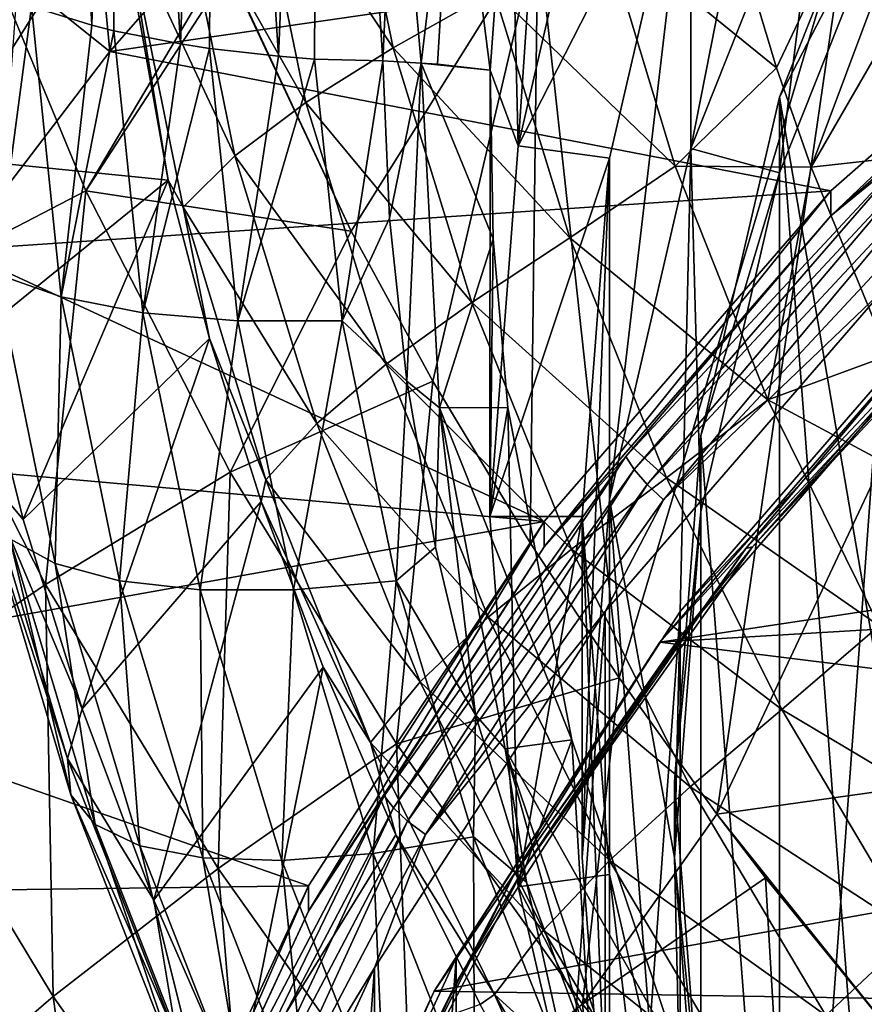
# Model space of a CAD drawing. Header units: metres. Extents: x -81 to 81, y -160 to 24.
# Tile 11 of 256: x -8.77 to -6.49, y -145.27 to -142.6. Entities that reach past the tile are written whole.
import ezdxf

# ---------------------------------------------------------------- set-up
doc = ezdxf.new("R2010")
doc.units = ezdxf.units.M
doc.layers.add('solid_501850_SW0001', color=7, linetype='CONTINUOUS')

msp = doc.modelspace()

# ---------------------------------------------------------------- linework, layer by layer
at = {"layer": 'solid_501850_SW0001'}
for points in [[(-8.725348, -139.866013, 182.1577), (-8.740546, -142.567612, 183.140182), (-8.577638, -142.617996, 182.993088)], [(-8.502804, -139.936127, 181.967865), (-8.725348, -139.866013, 182.1577), (-8.577638, -142.617996, 182.993088)], [(-8.502804, -139.936127, 181.967865), (-8.577638, -142.617996, 182.993088), (-8.517499, -142.63298, 182.948715)], [(-8.502804, -139.936127, 181.967865), (-8.517499, -142.63298, 182.948715), (-8.337439, -142.6689, 182.840332)], [(-8.244356, -139.989792, 181.823608), (-8.502804, -139.936127, 181.967865), (-8.337439, -142.6689, 182.840332)], [(-8.244356, -139.989792, 181.823608), (-8.337439, -142.6689, 182.840332), (-8.25878, -142.681015, 182.802795)], [(-8.244356, -139.989792, 181.823608), (-8.25878, -142.681015, 182.802795), (-8.071955, -142.702393, 182.733826)], [(-7.960397, -140.024872, 181.730774), (-8.244356, -139.989792, 181.823608), (-8.071955, -142.702393, 182.733826)], [(-7.960397, -140.024872, 181.730774), (-8.071955, -142.702393, 182.733826), (-7.974347, -142.709991, 182.708084)], [(-7.960397, -140.024872, 181.730774), (-7.974347, -142.709991, 182.708084), (-7.790071, -142.715012, 182.675888)], [(-7.754667, -141.946381, 182.392761), (-7.960397, -140.024872, 181.730774), (-7.790071, -142.715012, 182.675888)], [(-5.33024, -140.750763, 187.542801), (-5.768924, -142.906677, 188.044479), (-6.630398, -143.002289, 187.936356)], [(-5.802163, -140.789658, 187.478516), (-5.33024, -140.750763, 187.542801), (-6.630398, -143.002289, 187.936356)], [(-6.724432, -142.733627, 187.84816), (-6.836252, -142.360626, 187.727325), (-5.802163, -140.789658, 187.478516)], [(-6.724432, -142.733627, 187.84816), (-5.802163, -140.789658, 187.478516), (-6.630398, -143.002289, 187.936356)], [(-8.528535, -142.68924, 163.962311), (-9.603075, -141.830002, 164.417572), (-8.705937, -140.831268, 164.054062)], [(-8.082276, -142.178253, 163.776321), (-8.528535, -142.68924, 163.962311), (-8.705937, -140.831268, 164.054062)], [(-6.956289, -142.951843, 176.402344), (-6.594822, -141.117737, 178.608063), (-6.9563, -142.028427, 178.939529)], [(-6.956289, -142.951843, 176.402344), (-6.59481, -142.041168, 176.070892), (-6.594822, -141.117737, 178.608063)], [(-7.311496, -141.288437, 182.059448), (-7.445682, -142.008957, 182.330887), (-7.42366, -142.944901, 179.273102)], [(-7.311496, -141.288437, 182.059448), (-7.42366, -142.944901, 179.273102), (-7.196192, -141.962296, 178.915466)], [(-8.528535, -142.68924, 163.962311), (-8.938349, -143.226639, 164.157898), (-9.603075, -141.830002, 164.417572)], [(-6.367385, -142.138718, 176.1064), (-6.716434, -142.812866, 176.990265), (-6.367367, -141.933472, 176.670197)], [(-6.4, -144.666138, 177.66481), (-6.367367, -141.933472, 176.670197), (-6.716434, -142.812866, 176.990265)], [(-7.685777, -142.720993, 182.659897), (-7.754667, -141.946381, 182.392761), (-7.790071, -142.715012, 182.675888)], [(-7.596982, -141.973526, 182.373703), (-7.754667, -141.946381, 182.392761), (-7.685777, -142.720993, 182.659897)], [(-7.90874, -141.968567, 187.131699), (-7.761749, -142.679596, 187.3647), (-8.149627, -142.09346, 186.906937)], [(-7.489429, -142.524918, 187.527832), (-7.761749, -142.679596, 187.3647), (-7.90874, -141.968567, 187.131699)], [(-7.596982, -141.973526, 182.373703), (-7.685777, -142.720993, 182.659897), (-7.641578, -142.723984, 182.649597)], [(-7.596982, -141.973526, 182.373703), (-7.641578, -142.723984, 182.649597), (-7.49902, -142.739944, 182.602417)], [(-7.596982, -141.973526, 182.373703), (-7.49902, -142.739944, 182.602417), (-7.445682, -142.008957, 182.330887)], [(-6.9563, -142.028427, 178.939529), (-7.196192, -141.962296, 178.915466), (-7.42366, -142.944901, 179.273102)], [(-7.445682, -142.008957, 182.330887), (-7.49902, -142.739944, 182.602417), (-7.42366, -142.944901, 179.273102)], [(-7.17621, -142.978333, 179.285278), (-6.9563, -142.028427, 178.939529), (-7.42366, -142.944901, 179.273102)], [(-7.176204, -143.901749, 176.748093), (-6.9563, -142.028427, 178.939529), (-7.17621, -142.978333, 179.285278)], [(-7.176204, -143.901749, 176.748093), (-6.956289, -142.951843, 176.402344), (-6.9563, -142.028427, 178.939529)], [(-6.956289, -142.951843, 176.402344), (-6.71645, -143.018127, 176.426468), (-6.59481, -142.041168, 176.070892)], [(-6.59481, -142.041168, 176.070892), (-6.71645, -143.018127, 176.426468), (-6.367385, -142.138718, 176.1064)], [(-8.149627, -142.09346, 186.906937), (-7.998401, -142.827545, 187.149719), (-8.343953, -142.217819, 186.640915)], [(-7.761749, -142.679596, 187.3647), (-7.998401, -142.827545, 187.149719), (-8.149627, -142.09346, 186.906937)], [(-6.367385, -142.138718, 176.1064), (-6.71645, -143.018127, 176.426468), (-6.716434, -142.812866, 176.990265)], [(-5.6798, -142.278397, 163.812775), (-8.528535, -142.68924, 163.962311), (-8.082276, -142.178253, 163.776321)], [(-8.343953, -142.217819, 186.640915), (-8.190146, -142.971588, 186.891907), (-8.485114, -142.341614, 186.343094)], [(-7.998401, -142.827545, 187.149719), (-8.190146, -142.971588, 186.891907), (-8.343953, -142.217819, 186.640915)], [(-6.885378, -144.753815, 192.228317), (-5.68948, -142.20874, 191.730637), (-6.527318, -142.290649, 191.635193)], [(-6.885378, -144.753815, 192.228317), (-5.848723, -144.608948, 192.327103), (-5.68948, -142.20874, 191.730637)], [(-8.513022, -142.238052, 186.271545), (-8.98087, -142.97641, 184.776566), (-9.041053, -142.520447, 184.614761)], [(-8.513022, -142.238052, 186.271545), (-8.370444, -143.03775, 186.519958), (-8.98087, -142.97641, 184.776566)], [(-8.485114, -142.341614, 186.343094), (-8.370444, -143.03775, 186.519958), (-8.513022, -142.238052, 186.271545)], [(-9.108858, -143.33342, 191.294998), (-8.593609, -143.066422, 191.454239), (-8.91923, -142.281326, 191.171173)], [(-8.91923, -142.281326, 191.171173), (-8.593609, -143.066422, 191.454239), (-8.220117, -142.436996, 191.394104)], [(-5.6798, -142.278397, 163.812775), (-6.57751, -143.066238, 164.099518), (-8.528535, -142.68924, 163.962311)], [(-6.577524, -143.134659, 163.911591), (-6.57751, -143.066238, 164.099518), (-5.6798, -142.278397, 163.812775)], [(-6.577524, -143.134659, 163.911591), (-5.6798, -142.278397, 163.812775), (-5.679791, -142.346802, 163.624832)], [(-7.149799, -144.384766, 192.093704), (-6.527318, -142.290649, 191.635193), (-7.370695, -142.367111, 191.523163)], [(-7.149799, -144.384766, 192.093704), (-6.885378, -144.753815, 192.228317), (-6.527318, -142.290649, 191.635193)], [(-8.485114, -142.341614, 186.343094), (-8.330119, -143.110779, 186.600388), (-8.370444, -143.03775, 186.519958)], [(-8.190146, -142.971588, 186.891907), (-8.330119, -143.110779, 186.600388), (-8.485114, -142.341614, 186.343094)], [(-7.193974, -142.351639, 187.628876), (-6.998976, -143.000061, 187.842133), (-7.489429, -142.524918, 187.527832)], [(-7.193974, -142.351639, 187.628876), (-6.836252, -142.360626, 187.727325), (-6.724432, -142.733627, 187.84816)], [(-7.193974, -142.351639, 187.628876), (-6.724432, -142.733627, 187.84816), (-6.998976, -143.000061, 187.842133)], [(-6.357039, -142.954651, 163.780304), (-6.577524, -143.134659, 163.911591), (-5.679791, -142.346802, 163.624832)], [(-7.875538, -143.175308, 191.656754), (-7.370695, -142.367111, 191.523163), (-8.220117, -142.436996, 191.394104)], [(-7.875538, -143.175308, 191.656754), (-7.654347, -143.582245, 191.802948), (-7.370695, -142.367111, 191.523163)], [(-7.654347, -143.582245, 191.802948), (-7.391297, -144.019028, 191.960831), (-7.370695, -142.367111, 191.523163)], [(-7.391297, -144.019028, 191.960831), (-7.149799, -144.384766, 192.093704), (-7.370695, -142.367111, 191.523163)], [(-8.593609, -143.066422, 191.454239), (-8.206185, -142.470154, 191.405807), (-8.220117, -142.436996, 191.394104)], [(-7.875538, -143.175308, 191.656754), (-8.220117, -142.436996, 191.394104), (-8.206185, -142.470154, 191.405807)], [(-8.593609, -143.066422, 191.454239), (-7.875538, -143.175308, 191.656754), (-8.206185, -142.470154, 191.405807)], [(-7.489429, -142.524918, 187.527832), (-7.284097, -143.193726, 187.751053), (-7.761749, -142.679596, 187.3647)], [(-6.998976, -143.000061, 187.842133), (-7.284097, -143.193726, 187.751053), (-7.489429, -142.524918, 187.527832)], [(-8.78202, -142.551895, 183.185547), (-8.837207, -143.291672, 183.658859), (-8.740546, -142.567612, 183.140182)], [(-8.837207, -143.291672, 183.658859), (-8.660437, -143.353561, 183.423248), (-8.740546, -142.567612, 183.140182)], [(-8.577638, -142.617996, 182.993088), (-8.740546, -142.567612, 183.140182), (-8.660437, -143.353561, 183.423248)], [(-8.577638, -142.617996, 182.993088), (-8.660437, -143.353561, 183.423248), (-8.517499, -142.63298, 182.948715)], [(-8.660437, -143.353561, 183.423248), (-8.439147, -143.39653, 183.223785), (-8.517499, -142.63298, 182.948715)], [(-8.337439, -142.6689, 182.840332), (-8.517499, -142.63298, 182.948715), (-8.439147, -143.39653, 183.223785)], [(-8.337439, -142.6689, 182.840332), (-8.439147, -143.39653, 183.223785), (-8.25878, -142.681015, 182.802795)], [(-8.439147, -143.39653, 183.223785), (-8.182247, -143.418808, 183.068481), (-8.25878, -142.681015, 182.802795)], [(-8.071955, -142.702393, 182.733826), (-8.25878, -142.681015, 182.802795), (-8.182247, -143.418808, 183.068481)], [(-7.761749, -142.679596, 187.3647), (-7.549133, -143.36911, 187.597443), (-7.998401, -142.827545, 187.149719)], [(-7.284097, -143.193726, 187.751053), (-7.549133, -143.36911, 187.597443), (-7.761749, -142.679596, 187.3647)], [(-6.57751, -143.066238, 164.099518), (-8.938349, -143.226639, 164.157898), (-8.528535, -142.68924, 163.962311)], [(-8.071955, -142.702393, 182.733826), (-8.182247, -143.418808, 183.068481), (-7.974347, -142.709991, 182.708084)], [(-8.182247, -143.418808, 183.068481), (-7.900208, -143.418686, 182.963303), (-7.974347, -142.709991, 182.708084)], [(-7.790071, -142.715012, 182.675888), (-7.974347, -142.709991, 182.708084), (-7.900208, -143.418686, 182.963303)], [(-7.772074, -143.140594, 182.831635), (-7.790071, -142.715012, 182.675888), (-7.900208, -143.418686, 182.963303)], [(-7.685777, -142.720993, 182.659897), (-7.790071, -142.715012, 182.675888), (-7.772074, -143.140594, 182.831635)], [(-7.685777, -142.720993, 182.659897), (-7.772074, -143.140594, 182.831635), (-7.724696, -143.582123, 182.992523)], [(-7.636753, -143.653961, 183.003998), (-7.685777, -142.720993, 182.659897), (-7.724696, -143.582123, 182.992523)], [(-7.685777, -142.720993, 182.659897), (-7.491069, -143.196899, 182.771286), (-7.49902, -142.739944, 182.602417)], [(-7.636753, -143.653961, 183.003998), (-7.491069, -143.196899, 182.771286), (-7.685777, -142.720993, 182.659897)], [(-7.685777, -142.720993, 182.659897), (-7.49902, -142.739944, 182.602417), (-7.641578, -142.723984, 182.649597)], [(-6.998976, -143.000061, 187.842133), (-6.724432, -142.733627, 187.84816), (-6.630398, -143.002289, 187.936356)], [(-7.49902, -142.739944, 182.602417), (-7.5, -143.947876, 179.638153), (-7.42366, -142.944901, 179.273102)], [(-7.49902, -142.739944, 182.602417), (-7.491069, -143.196899, 182.771286), (-7.5, -143.947876, 179.638153)], [(-6.71645, -146.519318, 178.33931), (-6.716434, -142.812866, 176.990265), (-6.928733, -143.729889, 177.324036)], [(-6.71645, -143.018127, 176.426468), (-6.928733, -143.729889, 177.324036), (-6.716434, -142.812866, 176.990265)], [(-6.367385, -147.398727, 178.659393), (-6.716434, -142.812866, 176.990265), (-6.71645, -146.519318, 178.33931)], [(-6.4, -144.666138, 177.66481), (-6.716434, -142.812866, 176.990265), (-6.367385, -147.398727, 178.659393)], [(-7.998401, -142.827545, 187.149719), (-7.780549, -143.536224, 187.391037), (-8.190146, -142.971588, 186.891907)], [(-7.549133, -143.36911, 187.597443), (-7.780549, -143.536224, 187.391037), (-7.998401, -142.827545, 187.149719)], [(-6.420991, -143.511993, 188.106033), (-6.630398, -143.002289, 187.936356), (-5.768924, -142.906677, 188.044479)], [(-7.17621, -142.978333, 179.285278), (-7.42366, -142.944901, 179.273102), (-7.5, -143.947876, 179.638153)], [(-8.190146, -142.971588, 186.891907), (-7.968758, -143.696701, 187.140427), (-8.330119, -143.110779, 186.600388)], [(-7.780549, -143.536224, 187.391037), (-7.968758, -143.696701, 187.140427), (-8.190146, -142.971588, 186.891907)], [(-7.176204, -143.901749, 176.748093), (-7.000002, -144.871368, 177.100998), (-6.956289, -142.951843, 176.402344)], [(-6.357039, -142.954651, 163.780304), (-7.132414, -143.785477, 164.082703), (-6.577524, -143.134659, 163.911591)], [(-7.109848, -143.820831, 164.036179), (-7.132414, -143.785477, 164.082703), (-6.357039, -142.954651, 163.780304)], [(-6.336926, -142.99263, 163.734741), (-7.109848, -143.820831, 164.036179), (-6.357039, -142.954651, 163.780304)], [(-6.956289, -142.951843, 176.402344), (-7.000002, -144.871368, 177.100998), (-6.928746, -143.935181, 176.760254)], [(-6.956289, -142.951843, 176.402344), (-6.928746, -143.935181, 176.760254), (-6.71645, -143.018127, 176.426468)], [(-8.370444, -143.03775, 186.519958), (-8.888717, -143.456848, 184.947128), (-8.98087, -142.97641, 184.776566)], [(-7.25, -143.947922, 179.638168), (-7.17621, -142.978333, 179.285278), (-7.5, -143.947876, 179.638153)], [(-6.998976, -143.000061, 187.842133), (-6.747972, -143.631897, 188.054794), (-7.284097, -143.193726, 187.751053)], [(-7.25, -144.871338, 177.100983), (-7.17621, -142.978333, 179.285278), (-7.25, -143.947922, 179.638168)], [(-7.25, -144.871338, 177.100983), (-7.176204, -143.901749, 176.748093), (-7.17621, -142.978333, 179.285278)], [(-7.074693, -143.861313, 164.003799), (-7.109848, -143.820831, 164.036179), (-6.336926, -142.99263, 163.734741)], [(-6.305593, -143.037216, 163.703857), (-7.074693, -143.861313, 164.003799), (-6.336926, -142.99263, 163.734741)], [(-6.998976, -143.000061, 187.842133), (-6.630398, -143.002289, 187.936356), (-6.747972, -143.631897, 188.054794)], [(-6.71645, -143.018127, 176.426468), (-6.928746, -143.935181, 176.760254), (-6.928733, -143.729889, 177.324036)], [(-6.747972, -143.631897, 188.054794), (-6.630398, -143.002289, 187.936356), (-6.420991, -143.511993, 188.106033)], [(-8.370444, -143.03775, 186.519958), (-8.76303, -143.956299, 185.124084), (-8.888717, -143.456848, 184.947128)], [(-8.370444, -143.03775, 186.519958), (-8.258595, -143.466705, 186.657349), (-8.76303, -143.956299, 185.124084)], [(-8.330119, -143.110779, 186.600388), (-8.258595, -143.466705, 186.657349), (-8.370444, -143.03775, 186.519958)], [(-7.030399, -143.902969, 163.988754), (-7.074693, -143.861313, 164.003799), (-6.305593, -143.037216, 163.703857)], [(-6.266115, -143.08403, 163.690674), (-7.030399, -143.902969, 163.988754), (-6.305593, -143.037216, 163.703857)], [(-9.108858, -143.33342, 191.294998), (-8.702608, -144.13266, 191.591537), (-8.593609, -143.066422, 191.454239)], [(-6.57751, -143.066238, 164.099518), (-7.352737, -143.961655, 164.42543), (-8.938349, -143.226639, 164.157898)], [(-8.702608, -144.13266, 191.591537), (-8.202914, -143.828323, 191.732376), (-8.593609, -143.066422, 191.454239)], [(-8.593609, -143.066422, 191.454239), (-8.202914, -143.828323, 191.732376), (-7.875538, -143.175308, 191.656754)], [(-7.352729, -144.030045, 164.237488), (-7.352737, -143.961655, 164.42543), (-6.57751, -143.066238, 164.099518)], [(-7.352729, -144.030045, 164.237488), (-6.57751, -143.066238, 164.099518), (-6.577524, -143.134659, 163.911591)], [(-6.266115, -143.08403, 163.690674), (-6.429508, -143.329483, 163.769669), (-7.030399, -143.902969, 163.988754)], [(-8.330119, -143.110779, 186.600388), (-8.106768, -143.848801, 186.854462), (-8.258595, -143.466705, 186.657349)], [(-7.968758, -143.696701, 187.140427), (-8.106768, -143.848801, 186.854462), (-8.330119, -143.110779, 186.600388)], [(-7.724696, -143.582123, 182.992523), (-7.772074, -143.140594, 182.831635), (-7.900208, -143.418686, 182.963303)], [(-7.132414, -143.785477, 164.082703), (-7.352729, -144.030045, 164.237488), (-6.577524, -143.134659, 163.911591)], [(-8.202914, -143.828323, 191.732376), (-7.654347, -143.582245, 191.802948), (-7.875538, -143.175308, 191.656754)], [(-7.636753, -143.653961, 183.003998), (-7.451449, -143.653046, 182.939301), (-7.491069, -143.196899, 182.771286)], [(-7.284097, -143.193726, 187.751053), (-7.022425, -143.843033, 187.97258), (-7.549133, -143.36911, 187.597443)], [(-7.491069, -143.196899, 182.771286), (-7.451449, -143.653046, 182.939301), (-7.5, -143.947876, 179.638153)], [(-6.747972, -143.631897, 188.054794), (-7.022425, -143.843033, 187.97258), (-7.284097, -143.193726, 187.751053)], [(-7.352737, -143.961655, 164.42543), (-9.309698, -143.787796, 164.362152), (-8.938349, -143.226639, 164.157898)], [(-6.0513, -143.239761, 163.890869), (-6.789383, -144.030624, 164.178726), (-6.067517, -143.24202, 163.83725)], [(-6.248648, -143.423279, 164.016647), (-6.789383, -144.030624, 164.178726), (-6.0513, -143.239761, 163.890869)], [(-6.297573, -143.431396, 163.860672), (-6.067517, -143.24202, 163.83725), (-6.807579, -144.035004, 164.12587)], [(-6.789383, -144.030624, 164.178726), (-6.807579, -144.035004, 164.12587), (-6.067517, -143.24202, 163.83725)], [(-8.837207, -143.291672, 183.658859), (-8.6763, -144.075714, 183.938248), (-8.660437, -143.353561, 183.423248)], [(-8.799532, -144.008377, 184.204453), (-8.6763, -144.075714, 183.938248), (-8.837207, -143.291672, 183.658859)], [(-9.165058, -144.446762, 191.368774), (-8.702608, -144.13266, 191.591537), (-9.108858, -143.33342, 191.294998)], [(-7.188008, -153.746078, 167.560989), (-7.188046, -144.205124, 164.088364), (-6.429508, -143.329483, 163.769669)], [(-7.030399, -143.902969, 163.988754), (-6.429508, -143.329483, 163.769669), (-7.188046, -144.205124, 164.088364)], [(-6.429461, -154.621719, 167.8797), (-7.188008, -153.746078, 167.560989), (-6.429508, -143.329483, 163.769669)], [(-8.6763, -144.075714, 183.938248), (-8.502223, -144.122314, 183.697174), (-8.660437, -143.353561, 183.423248)], [(-8.660437, -143.353561, 183.423248), (-8.502223, -144.122314, 183.697174), (-8.439147, -143.39653, 183.223785)], [(-7.549133, -143.36911, 187.597443), (-7.279318, -144.036713, 187.827652), (-7.780549, -143.536224, 187.391037)], [(-7.022425, -143.843033, 187.97258), (-7.279318, -144.036713, 187.827652), (-7.549133, -143.36911, 187.597443)], [(-6.985082, -144.20549, 164.514175), (-6.248648, -143.423279, 164.016647), (-6.248661, -143.354889, 164.20459)], [(-6.985082, -153.472046, 167.886932), (-6.985082, -144.20549, 164.514175), (-6.248661, -143.354889, 164.20459)], [(-6.332242, -148.392822, 166.038239), (-6.985082, -153.472046, 167.886932), (-6.248661, -143.354889, 164.20459)], [(-8.502223, -144.122314, 183.697174), (-8.284306, -144.146301, 183.490921), (-8.439147, -143.39653, 183.223785)], [(-8.439147, -143.39653, 183.223785), (-8.284306, -144.146301, 183.490921), (-8.182247, -143.418808, 183.068481)], [(-8.284306, -144.146301, 183.490921), (-8.031318, -144.146698, 183.327805), (-8.182247, -143.418808, 183.068481)], [(-8.182247, -143.418808, 183.068481), (-8.031318, -144.146698, 183.327805), (-7.900208, -143.418686, 182.963303)], [(-8.031318, -144.146698, 183.327805), (-7.753634, -144.122742, 183.214111), (-7.900208, -143.418686, 182.963303)], [(-7.724696, -143.582123, 182.992523), (-7.900208, -143.418686, 182.963303), (-7.753634, -144.122742, 183.214111)], [(-6.248648, -143.423279, 164.016647), (-6.985093, -144.273911, 164.326248), (-6.789383, -144.030624, 164.178726)], [(-6.985082, -144.20549, 164.514175), (-6.985093, -144.273911, 164.326248), (-6.248648, -143.423279, 164.016647)], [(-7.039807, -144.288712, 164.172714), (-6.297573, -143.431396, 163.860672), (-6.807579, -144.035004, 164.12587)], [(-2.726114, -143.638824, 163.936172), (-6.297573, -143.431396, 163.860672), (-7.039807, -144.288712, 164.172714)], [(-8.875884, -143.822952, 184.768753), (-8.888717, -143.456848, 184.947128), (-8.76303, -143.956299, 185.124084)], [(-8.258595, -143.466705, 186.657349), (-8.603178, -144.468628, 185.304916), (-8.76303, -143.956299, 185.124084)], [(-8.258595, -143.466705, 186.657349), (-8.118727, -143.907913, 186.800964), (-8.603178, -144.468628, 185.304916)], [(-8.106768, -143.848801, 186.854462), (-8.118727, -143.907913, 186.800964), (-8.258595, -143.466705, 186.657349)], [(-6.747972, -143.631897, 188.054794), (-6.420991, -143.511993, 188.106033), (-6.2283, -143.910736, 188.240662)], [(-7.780549, -143.536224, 187.391037), (-7.504519, -144.220932, 187.629089), (-7.968758, -143.696701, 187.140427)], [(-7.279318, -144.036713, 187.827652), (-7.504519, -144.220932, 187.629089), (-7.780549, -143.536224, 187.391037)], [(-8.202914, -143.828323, 191.732376), (-7.753063, -144.563385, 192.003342), (-7.654347, -143.582245, 191.802948)], [(-7.647173, -144.031601, 183.155441), (-7.724696, -143.582123, 182.992523), (-7.753634, -144.122742, 183.214111)], [(-7.753063, -144.563385, 192.003342), (-7.391297, -144.019028, 191.960831), (-7.654347, -143.582245, 191.802948)], [(-7.636753, -143.653961, 183.003998), (-7.724696, -143.582123, 182.992523), (-7.647173, -144.031601, 183.155441)], [(-2.726114, -143.638824, 163.936172), (-7.039807, -144.288712, 164.172714), (-3.539348, -144.080017, 164.096756)], [(-6.747972, -143.631897, 188.054794), (-6.446103, -144.244217, 188.264664), (-7.022425, -143.843033, 187.97258)], [(-6.747972, -143.631897, 188.054794), (-6.2283, -143.910736, 188.240662), (-6.446103, -144.244217, 188.264664)], [(-7.636753, -143.653961, 183.003998), (-7.647173, -144.031601, 183.155441), (-7.539123, -144.485046, 183.318665)], [(-7.636753, -143.653961, 183.003998), (-7.278352, -144.552887, 183.267578), (-7.451449, -143.653046, 182.939301)], [(-7.636753, -143.653961, 183.003998), (-7.458919, -144.57692, 183.340683), (-7.278352, -144.552887, 183.267578)], [(-7.636753, -143.653961, 183.003998), (-7.539123, -144.485046, 183.318665), (-7.458919, -144.57692, 183.340683)], [(-7.451449, -143.653046, 182.939301), (-7.42366, -144.950867, 180.00322), (-7.5, -143.947876, 179.638153)], [(-7.451449, -143.653046, 182.939301), (-7.278352, -144.552887, 183.267578), (-7.42366, -144.950867, 180.00322)], [(-7.968758, -143.696701, 187.140427), (-7.688278, -144.396118, 187.385132), (-8.106768, -143.848801, 186.854462)], [(-7.504519, -144.220932, 187.629089), (-7.688278, -144.396118, 187.385132), (-7.968758, -143.696701, 187.140427)], [(-6.928746, -145.60228, 178.005539), (-6.928733, -143.729889, 177.324036), (-7.000002, -144.666092, 177.664795)], [(-6.928746, -143.935181, 176.760254), (-7.000002, -144.666092, 177.664795), (-6.928733, -143.729889, 177.324036)], [(-6.71645, -146.519318, 178.33931), (-6.928733, -143.729889, 177.324036), (-6.928746, -145.60228, 178.005539)], [(-7.352737, -143.961655, 164.42543), (-9.641395, -144.370926, 164.574387), (-9.309698, -143.787796, 164.362152)], [(-7.132414, -143.785477, 164.082703), (-7.785751, -144.704285, 164.417114), (-7.352729, -144.030045, 164.237488)], [(-7.761117, -144.73674, 164.369553), (-7.785751, -144.704285, 164.417114), (-7.132414, -143.785477, 164.082703)], [(-7.109848, -143.820831, 164.036179), (-7.761117, -144.73674, 164.369553), (-7.132414, -143.785477, 164.082703)], [(-8.875884, -143.822952, 184.768753), (-8.76303, -143.956299, 185.124084), (-8.603178, -144.468628, 185.304916)], [(-8.875884, -143.822952, 184.768753), (-8.603178, -144.468628, 185.304916), (-8.642734, -144.602997, 185.043991)], [(-8.875884, -143.822952, 184.768753), (-8.642734, -144.602997, 185.043991), (-8.866963, -143.922974, 184.485046)], [(-7.722743, -144.772705, 164.335526), (-7.761117, -144.73674, 164.369553), (-7.109848, -143.820831, 164.036179)], [(-7.074693, -143.861313, 164.003799), (-7.722743, -144.772705, 164.335526), (-7.109848, -143.820831, 164.036179)], [(-8.702608, -144.13266, 191.591537), (-8.235224, -144.901474, 191.879456), (-8.202914, -143.828323, 191.732376)], [(-8.235224, -144.901474, 191.879456), (-7.753063, -144.563385, 192.003342), (-8.202914, -143.828323, 191.732376)], [(-8.106768, -143.848801, 186.854462), (-7.823574, -144.559769, 187.104294), (-8.118727, -143.907913, 186.800964)], [(-7.688278, -144.396118, 187.385132), (-7.823574, -144.559769, 187.104294), (-8.106768, -143.848801, 186.854462)], [(-7.022425, -143.843033, 187.97258), (-6.70974, -144.470566, 188.190399), (-7.279318, -144.036713, 187.827652)], [(-6.446103, -144.244217, 188.264664), (-6.70974, -144.470566, 188.190399), (-7.022425, -143.843033, 187.97258)], [(-7.674392, -144.80864, 164.31839), (-7.722743, -144.772705, 164.335526), (-7.074693, -143.861313, 164.003799)], [(-7.030399, -143.902969, 163.988754), (-7.674392, -144.80864, 164.31839), (-7.074693, -143.861313, 164.003799)], [(-7.030399, -143.902969, 163.988754), (-7.188046, -144.205124, 164.088364), (-7.674392, -144.80864, 164.31839)], [(-7.176204, -145.840912, 177.453888), (-7.176204, -143.901749, 176.748093), (-7.25, -144.871338, 177.100983)], [(-6.956289, -146.790817, 177.799622), (-7.000002, -144.871368, 177.100998), (-7.176204, -143.901749, 176.748093)], [(-6.956289, -146.790817, 177.799622), (-7.176204, -143.901749, 176.748093), (-7.176204, -145.840912, 177.453888)], [(-8.866963, -143.922974, 184.485046), (-8.633962, -144.702011, 184.759933), (-8.799532, -144.008377, 184.204453)], [(-8.642734, -144.602997, 185.043991), (-8.633962, -144.702011, 184.759933), (-8.866963, -143.922974, 184.485046)], [(-8.118727, -143.907913, 186.800964), (-8.409742, -144.986526, 185.48674), (-8.603178, -144.468628, 185.304916)], [(-8.118727, -143.907913, 186.800964), (-7.95084, -144.35614, 186.948853), (-8.409742, -144.986526, 185.48674)], [(-7.823574, -144.559769, 187.104294), (-7.95084, -144.35614, 186.948853), (-8.118727, -143.907913, 186.800964)], [(-7.25, -143.947922, 179.638168), (-7.5, -143.947876, 179.638153), (-7.42366, -144.950867, 180.00322)], [(-7.176199, -144.917496, 179.991058), (-7.25, -143.947922, 179.638168), (-7.42366, -144.950867, 180.00322)], [(-7.176204, -145.840912, 177.453888), (-7.25, -143.947922, 179.638168), (-7.176199, -144.917496, 179.991058)], [(-7.176204, -145.840912, 177.453888), (-7.25, -144.871338, 177.100983), (-7.25, -143.947922, 179.638168)], [(-6.928746, -143.935181, 176.760254), (-7.000002, -144.871368, 177.100998), (-7.000002, -144.666092, 177.664795)], [(-7.352737, -143.961655, 164.42543), (-7.990956, -144.947876, 164.784378), (-9.641395, -144.370926, 164.574387)], [(-7.990967, -145.016296, 164.596451), (-7.990956, -144.947876, 164.784378), (-7.352737, -143.961655, 164.42543)], [(-7.990967, -145.016296, 164.596451), (-7.352737, -143.961655, 164.42543), (-7.352729, -144.030045, 164.237488)], [(-8.799532, -144.008377, 184.204453), (-8.567926, -144.781921, 184.477386), (-8.6763, -144.075714, 183.938248)], [(-8.633962, -144.702011, 184.759933), (-8.567926, -144.781921, 184.477386), (-8.799532, -144.008377, 184.204453)], [(-7.785751, -144.704285, 164.417114), (-7.990967, -145.016296, 164.596451), (-7.352729, -144.030045, 164.237488)], [(-7.539123, -144.485046, 183.318665), (-7.647173, -144.031601, 183.155441), (-7.753634, -144.122742, 183.214111)], [(-7.753063, -144.563385, 192.003342), (-7.149799, -144.384766, 192.093704), (-7.391297, -144.019028, 191.960831)], [(-7.279318, -144.036713, 187.827652), (-6.957981, -144.680344, 188.053345), (-7.504519, -144.220932, 187.629089)], [(-7.039807, -144.288712, 164.172714), (-6.807579, -144.035004, 164.12587), (-7.431161, -144.911987, 164.445068)], [(-7.411298, -144.905258, 164.49707), (-7.431161, -144.911987, 164.445068), (-6.807579, -144.035004, 164.12587)], [(-6.789383, -144.030624, 164.178726), (-7.411298, -144.905258, 164.49707), (-6.807579, -144.035004, 164.12587)], [(-6.985093, -144.273911, 164.326248), (-7.411298, -144.905258, 164.49707), (-6.789383, -144.030624, 164.178726)], [(-6.70974, -144.470566, 188.190399), (-6.957981, -144.680344, 188.053345), (-7.279318, -144.036713, 187.827652)], [(-8.6763, -144.075714, 183.938248), (-8.447275, -144.839508, 184.207733), (-8.502223, -144.122314, 183.697174)], [(-8.567926, -144.781921, 184.477386), (-8.447275, -144.839508, 184.207733), (-8.6763, -144.075714, 183.938248)], [(-3.539348, -144.080017, 164.096756), (-7.039807, -144.288712, 164.172714), (-4.273559, -144.630234, 164.297012)], [(-9.165058, -144.446762, 191.368774), (-8.682031, -145.247467, 191.672592), (-8.702608, -144.13266, 191.591537)], [(-8.682031, -145.247467, 191.672592), (-8.235224, -144.901474, 191.879456), (-8.702608, -144.13266, 191.591537)], [(-8.502223, -144.122314, 183.697174), (-8.276857, -144.872513, 183.961838), (-8.284306, -144.146301, 183.490921)], [(-8.447275, -144.839508, 184.207733), (-8.276857, -144.872513, 183.961838), (-8.502223, -144.122314, 183.697174)], [(-8.284306, -144.146301, 183.490921), (-8.063523, -144.879593, 183.749619), (-8.031318, -144.146698, 183.327805)], [(-8.276857, -144.872513, 183.961838), (-8.063523, -144.879593, 183.749619), (-8.284306, -144.146301, 183.490921)], [(-8.063523, -144.879593, 183.749619), (-7.815856, -144.860489, 183.57959), (-8.031318, -144.146698, 183.327805)], [(-8.031318, -144.146698, 183.327805), (-7.815856, -144.860489, 183.57959), (-7.753634, -144.122742, 183.214111)], [(-7.815856, -144.860489, 183.57959), (-7.544064, -144.815277, 183.458389), (-7.753634, -144.122742, 183.214111)], [(-7.539123, -144.485046, 183.318665), (-7.753634, -144.122742, 183.214111), (-7.544064, -144.815277, 183.458389)], [(-7.812579, -152.781464, 167.2099), (-7.812608, -145.169739, 164.439468), (-7.188046, -144.205124, 164.088364)], [(-7.674392, -144.80864, 164.31839), (-7.188046, -144.205124, 164.088364), (-7.812608, -145.169739, 164.439468)], [(-7.188008, -153.746078, 167.560989), (-7.812579, -152.781464, 167.2099), (-7.188046, -144.205124, 164.088364)], [(-7.504519, -144.220932, 187.629089), (-7.176365, -144.879684, 187.861969), (-7.688278, -144.396118, 187.385132)], [(-7.591428, -145.142456, 164.855209), (-6.985093, -144.273911, 164.326248), (-6.985082, -144.20549, 164.514175)], [(-7.591428, -152.53508, 167.545898), (-7.591428, -145.142456, 164.855209), (-6.985082, -144.20549, 164.514175)], [(-6.985082, -153.472046, 167.886932), (-7.591428, -152.53508, 167.545898), (-6.985082, -144.20549, 164.514175)], [(-6.957981, -144.680344, 188.053345), (-7.176365, -144.879684, 187.861969), (-7.504519, -144.220932, 187.629089)], [(-6.446103, -144.244217, 188.264664), (-6.098249, -144.835602, 188.470093), (-6.70974, -144.470566, 188.190399)], [(-7.591428, -145.142456, 164.855209), (-7.591419, -145.210831, 164.667252), (-6.985093, -144.273911, 164.326248)], [(-6.985093, -144.273911, 164.326248), (-7.591419, -145.210831, 164.667252), (-7.411298, -144.905258, 164.49707)], [(-7.650863, -145.232941, 164.516388), (-7.039807, -144.288712, 164.172714), (-7.431161, -144.911987, 164.445068)], [(-4.273559, -144.630234, 164.297012), (-7.039807, -144.288712, 164.172714), (-7.650863, -145.232941, 164.516388)], [(-7.95084, -144.35614, 186.948853), (-8.183373, -145.504883, 185.667496), (-8.409742, -144.986526, 185.48674)], [(-7.95084, -144.35614, 186.948853), (-7.754129, -144.809814, 187.100189), (-8.183373, -145.504883, 185.667496)], [(-7.823574, -144.559769, 187.104294), (-7.754129, -144.809814, 187.100189), (-7.95084, -144.35614, 186.948853)], [(-7.990956, -144.947876, 164.784378), (-9.931675, -144.972946, 164.793503), (-9.641395, -144.370926, 164.574387)], [(-7.753063, -144.563385, 192.003342), (-7.249166, -145.268051, 192.265091), (-7.149799, -144.384766, 192.093704)], [(-7.249166, -145.268051, 192.265091), (-6.885378, -144.753815, 192.228317), (-7.149799, -144.384766, 192.093704)], [(-7.688278, -144.396118, 187.385132), (-7.355109, -145.067917, 187.624084), (-7.823574, -144.559769, 187.104294)], [(-7.176365, -144.879684, 187.861969), (-7.355109, -145.067917, 187.624084), (-7.688278, -144.396118, 187.385132)], [(-9.083371, -145.593506, 191.387436), (-8.682031, -145.247467, 191.672592), (-9.165058, -144.446762, 191.368774)], [(-8.642734, -144.602997, 185.043991), (-8.603178, -144.468628, 185.304916), (-8.409742, -144.986526, 185.48674)], [(-7.400904, -144.937653, 183.48024), (-7.539123, -144.485046, 183.318665), (-7.544064, -144.815277, 183.458389)], [(-7.458919, -144.57692, 183.340683), (-7.539123, -144.485046, 183.318665), (-7.400904, -144.937653, 183.48024)], [(-6.70974, -144.470566, 188.190399), (-6.351363, -145.074951, 188.402893), (-6.957981, -144.680344, 188.053345)], [(-6.098249, -144.835602, 188.470093), (-6.351363, -145.074951, 188.402893), (-6.70974, -144.470566, 188.190399)], [(-8.235224, -144.901474, 191.879456), (-7.711927, -145.637299, 192.157043), (-7.753063, -144.563385, 192.003342)], [(-7.823574, -144.559769, 187.104294), (-7.487238, -145.241837, 187.347946), (-7.754129, -144.809814, 187.100189)], [(-7.355109, -145.067917, 187.624084), (-7.487238, -145.241837, 187.347946), (-7.823574, -144.559769, 187.104294)], [(-7.711927, -145.637299, 192.157043), (-7.249166, -145.268051, 192.265091), (-7.753063, -144.563385, 192.003342)], [(-7.458919, -144.57692, 183.340683), (-6.982543, -145.426559, 183.579544), (-7.278352, -144.552887, 183.267578)], [(-7.278352, -144.552887, 183.267578), (-7.196192, -145.933456, 180.360855), (-7.42366, -144.950867, 180.00322)], [(-7.278352, -144.552887, 183.267578), (-6.982543, -145.426559, 183.579544), (-7.196192, -145.933456, 180.360855)], [(-7.458919, -144.57692, 183.340683), (-7.154298, -145.474915, 183.661438), (-6.982543, -145.426559, 183.579544)], [(-7.458919, -144.57692, 183.340683), (-7.400904, -144.937653, 183.48024), (-7.233024, -145.386108, 183.638748)], [(-7.458919, -144.57692, 183.340683), (-7.233024, -145.386108, 183.638748), (-7.154298, -145.474915, 183.661438)], [(-8.642734, -144.602997, 185.043991), (-8.409742, -144.986526, 185.48674), (-8.347047, -145.360596, 185.308746)], [(-8.642734, -144.602997, 185.043991), (-8.347047, -145.360596, 185.308746), (-8.633962, -144.702011, 184.759933)], [(-6.3908, -145.372818, 192.455185), (-5.848723, -144.608948, 192.327103), (-6.885378, -144.753815, 192.228317)], [(-4.273559, -144.630234, 164.297012), (-7.650863, -145.232941, 164.516388), (-4.912264, -145.277069, 164.53244)], [(-6.957981, -144.680344, 188.053345), (-6.590807, -145.298813, 188.272964), (-7.176365, -144.879684, 187.861969)], [(-7.000002, -144.871368, 177.100998), (-6.928746, -145.60228, 178.005539), (-7.000002, -144.666092, 177.664795)], [(-6.351363, -145.074951, 188.402893), (-6.590807, -145.298813, 188.272964), (-6.957981, -144.680344, 188.053345)], [(-8.633962, -144.702011, 184.759933), (-8.338448, -145.458694, 185.024368), (-8.567926, -144.781921, 184.477386)], [(-8.347047, -145.360596, 185.308746), (-8.338448, -145.458694, 185.024368), (-8.633962, -144.702011, 184.759933)], [(-7.785751, -144.704285, 164.417114), (-8.305872, -145.695389, 164.777847), (-7.990967, -145.016296, 164.596451)], [(-8.279593, -145.724701, 164.729126), (-8.305872, -145.695389, 164.777847), (-7.785751, -144.704285, 164.417114)], [(-7.761117, -144.73674, 164.369553), (-8.279593, -145.724701, 164.729126), (-7.785751, -144.704285, 164.417114)], [(-8.238654, -145.755783, 164.693329), (-8.279593, -145.724701, 164.729126), (-7.761117, -144.73674, 164.369553)], [(-7.722743, -144.772705, 164.335526), (-8.238654, -145.755783, 164.693329), (-7.761117, -144.73674, 164.369553)], [(-7.249166, -145.268051, 192.265091), (-6.754521, -144.925949, 192.291275), (-6.885378, -144.753815, 192.228317)], [(-6.3908, -145.372818, 192.455185), (-6.885378, -144.753815, 192.228317), (-6.754521, -144.925949, 192.291275)], [(-8.567926, -144.781921, 184.477386), (-8.274123, -145.533524, 184.740036), (-8.447275, -144.839508, 184.207733)], [(-8.338448, -145.458694, 185.024368), (-8.274123, -145.533524, 184.740036), (-8.567926, -144.781921, 184.477386)], [(-8.187073, -145.785568, 164.673965), (-8.238654, -145.755783, 164.693329), (-7.722743, -144.772705, 164.335526)], [(-7.674392, -144.80864, 164.31839), (-8.187073, -145.785568, 164.673965), (-7.722743, -144.772705, 164.335526)], [(-7.674392, -144.80864, 164.31839), (-7.812608, -145.169739, 164.439468), (-8.187073, -145.785568, 164.673965)], [(-7.754129, -144.809814, 187.100189), (-7.526764, -145.269348, 187.254745), (-8.183373, -145.504883, 185.667496)], [(-7.487238, -145.241837, 187.347946), (-7.526764, -145.269348, 187.254745), (-7.754129, -144.809814, 187.100189)], [(-8.447275, -144.839508, 184.207733), (-8.156649, -145.582108, 184.467224), (-8.276857, -144.872513, 183.961838)], [(-8.274123, -145.533524, 184.740036), (-8.156649, -145.582108, 184.467224), (-8.447275, -144.839508, 184.207733)], [(-7.815856, -144.860489, 183.57959), (-7.541957, -145.556793, 183.822845), (-7.544064, -144.815277, 183.458389)], [(-7.400904, -144.937653, 183.48024), (-7.544064, -144.815277, 183.458389), (-7.277416, -145.491898, 183.694748)], [(-7.541957, -145.556793, 183.822845), (-7.277416, -145.491898, 183.694748), (-7.544064, -144.815277, 183.458389)], [(-8.063523, -144.879593, 183.749619), (-7.783057, -145.593964, 183.999207), (-7.815856, -144.860489, 183.57959)], [(-7.783057, -145.593964, 183.999207), (-7.541957, -145.556793, 183.822845), (-7.815856, -144.860489, 183.57959)], [(-8.276857, -144.872513, 183.961838), (-7.990738, -145.602524, 184.216919), (-8.063523, -144.879593, 183.749619)], [(-8.156649, -145.582108, 184.467224), (-7.990738, -145.602524, 184.216919), (-8.276857, -144.872513, 183.961838)], [(-7.990738, -145.602524, 184.216919), (-7.783057, -145.593964, 183.999207), (-8.063523, -144.879593, 183.749619)], [(-7.176365, -144.879684, 187.861969), (-6.802084, -145.51149, 188.08812), (-7.355109, -145.067917, 187.624084)], [(-6.590807, -145.298813, 188.272964), (-6.802084, -145.51149, 188.08812), (-7.176365, -144.879684, 187.861969)], [(-7.000002, -144.871368, 177.100998), (-6.928733, -145.807556, 177.441742), (-6.928746, -145.60228, 178.005539)], [(-6.956289, -146.790817, 177.799622), (-6.928733, -145.807556, 177.441742), (-7.000002, -144.871368, 177.100998)], [(-8.682031, -145.247467, 191.672592), (-8.141295, -146.012741, 191.965073), (-8.235224, -144.901474, 191.879456)], [(-8.141295, -146.012741, 191.965073), (-7.711927, -145.637299, 192.157043), (-8.235224, -144.901474, 191.879456)], [(-7.650863, -145.232941, 164.516388), (-7.431161, -144.911987, 164.445068), (-7.927594, -145.857941, 164.789368)], [(-7.906404, -145.848694, 164.840454), (-7.927594, -145.857941, 164.789368), (-7.431161, -144.911987, 164.445068)], [(-7.411298, -144.905258, 164.49707), (-7.906404, -145.848694, 164.840454), (-7.431161, -144.911987, 164.445068)], [(-7.591419, -145.210831, 164.667252), (-7.906404, -145.848694, 164.840454), (-7.411298, -144.905258, 164.49707)], [(-6.956281, -145.867386, 180.336807), (-7.176199, -144.917496, 179.991058), (-7.42366, -144.950867, 180.00322)], [(-6.956289, -146.790817, 177.799622), (-7.176204, -145.840912, 177.453888), (-7.176199, -144.917496, 179.991058)], [(-6.956289, -146.790817, 177.799622), (-7.176199, -144.917496, 179.991058), (-6.956281, -145.867386, 180.336807)], [(-7.233024, -145.386108, 183.638748), (-7.400904, -144.937653, 183.48024), (-7.277416, -145.491898, 183.694748)], [(-7.249166, -145.268051, 192.265091), (-6.694797, -145.938614, 192.515732), (-6.754521, -144.925949, 192.291275)], [(-6.694797, -145.938614, 192.515732), (-6.3908, -145.372818, 192.455185), (-6.754521, -144.925949, 192.291275)], [(-8.480353, -146.006638, 165.169739), (-10.179538, -145.591797, 165.018753), (-9.931675, -144.972946, 164.793503)], [(-7.990956, -144.947876, 164.784378), (-8.480353, -146.006638, 165.169739), (-9.931675, -144.972946, 164.793503)], [(-8.480349, -146.075012, 164.981796), (-8.480353, -146.006638, 165.169739), (-7.990956, -144.947876, 164.784378)], [(-8.480349, -146.075012, 164.981796), (-7.990956, -144.947876, 164.784378), (-7.990967, -145.016296, 164.596451)], [(-6.956281, -145.867386, 180.336807), (-7.42366, -144.950867, 180.00322), (-7.196192, -145.933456, 180.360855)], [(-8.347047, -145.360596, 185.308746), (-8.409742, -144.986526, 185.48674), (-8.183373, -145.504883, 185.667496)], [(-8.305872, -145.695389, 164.777847), (-8.480349, -146.075012, 164.981796), (-7.990967, -145.016296, 164.596451)], [(-7.355109, -145.067917, 187.624084), (-6.975512, -145.711243, 187.855774), (-7.487238, -145.241837, 187.347946)], [(-6.802084, -145.51149, 188.08812), (-6.975512, -145.711243, 187.855774), (-7.355109, -145.067917, 187.624084)], [(-6.351363, -145.074951, 188.402893), (-5.951962, -145.655334, 188.608734), (-6.590807, -145.298813, 188.272964)], [(-8.056323, -146.148209, 165.221268), (-7.591419, -145.210831, 164.667252), (-7.591428, -145.142456, 164.855209)], [(-8.056323, -151.529327, 167.17984), (-8.056323, -146.148209, 165.221268), (-7.591428, -145.142456, 164.855209)], [(-7.591428, -152.53508, 167.545898), (-8.056323, -151.529327, 167.17984), (-7.591428, -145.142456, 164.855209)], [(-8.291458, -151.745941, 166.833008), (-8.29148, -146.205261, 164.81636), (-7.812608, -145.169739, 164.439468)], [(-8.187073, -145.785568, 164.673965), (-7.812608, -145.169739, 164.439468), (-8.29148, -146.205261, 164.81636)], [(-7.812579, -152.781464, 167.2099), (-8.291458, -151.745941, 166.833008), (-7.812608, -145.169739, 164.439468)], [(-7.591419, -145.210831, 164.667252), (-8.056331, -146.216629, 165.03334), (-7.906404, -145.848694, 164.840454)], [(-8.056323, -146.148209, 165.221268), (-8.056331, -146.216629, 165.03334), (-7.591419, -145.210831, 164.667252)], [(-8.119432, -146.246643, 164.885345), (-7.650863, -145.232941, 164.516388), (-7.927594, -145.857941, 164.789368)], [(-4.912264, -145.277069, 164.53244), (-7.650863, -145.232941, 164.516388), (-8.119432, -146.246643, 164.885345)], [(-9.083371, -145.593506, 191.387436), (-8.527552, -146.385864, 191.693512), (-8.682031, -145.247467, 191.672592)], [(-8.527552, -146.385864, 191.693512), (-8.141295, -146.012741, 191.965073), (-8.682031, -145.247467, 191.672592)], [(-7.487238, -145.241837, 187.347946), (-7.267281, -145.734787, 187.412048), (-7.526764, -145.269348, 187.254745)], [(-7.487238, -145.241837, 187.347946), (-7.104227, -145.894241, 187.583923), (-7.267281, -145.734787, 187.412048)], [(-6.975512, -145.711243, 187.855774), (-7.104227, -145.894241, 187.583923), (-7.487238, -145.241837, 187.347946)], [(-7.711927, -145.637299, 192.157043), (-7.136003, -146.337143, 192.422729), (-7.249166, -145.268051, 192.265091)], [(-7.136003, -146.337143, 192.422729), (-6.694797, -145.938614, 192.515732), (-7.249166, -145.268051, 192.265091)]]:
    msp.add_3dface(points, dxfattribs=at)

doc.saveas('drawing.dxf')
